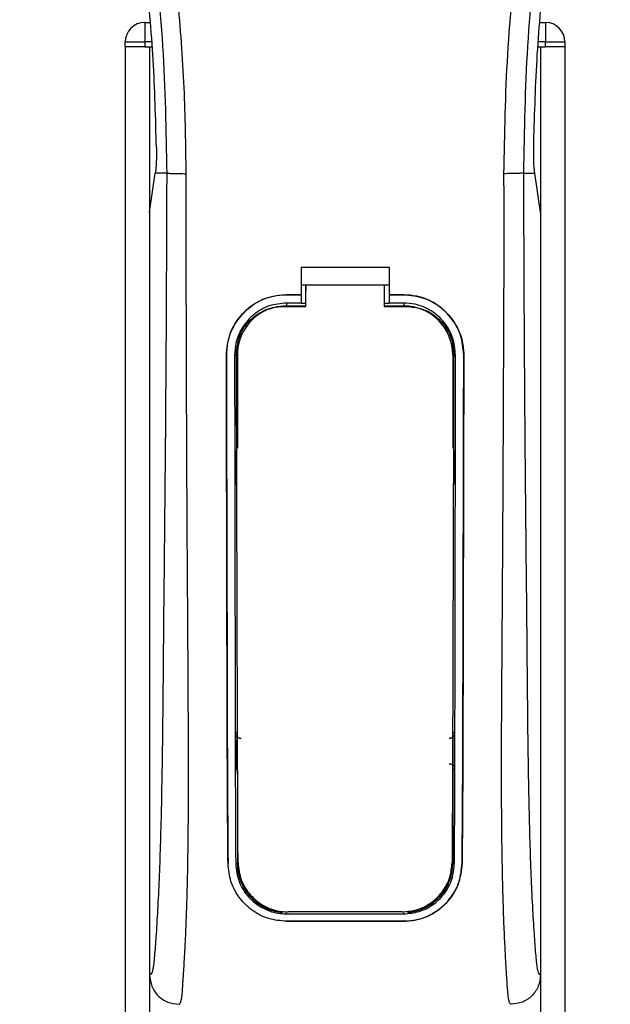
# Model space of a CAD drawing. Header units: millimetres. Extents: x 0 to 420, y 0 to 297.
# Tile 45 of 119: x 113.66 to 115.66, y 224.95 to 228.27. Entities that reach past the tile are written whole.
import ezdxf

# ---------------------------------------------------------------- set-up
doc = ezdxf.new("R2010")
doc.units = ezdxf.units.MM

msp = doc.modelspace()

# ---------------------------------------------------------------- linework, layer by layer
at = {"color": 7, "linetype": 'Continuous', "lineweight": 25}
for p, q in [((114.08514, 228.26496), (114.08514, 228.19897)), ((114.08514, 228.26496), (114.10267, 228.26496)), ((115.42027, 228.26496), (115.4378, 228.26496)), ((115.4378, 228.26496), (115.4378, 228.19897)), ((114.01916, 228.19897), (114.08514, 228.19897)), ((114.01916, 228.18248), (114.01916, 228.19897)), ((114.08514, 228.19897), (114.08514, 228.18248)), ((114.10832, 228.19897), (114.08514, 228.19897)), ((115.4378, 228.19897), (115.41462, 228.19897)), ((115.4378, 228.18248), (115.4378, 228.19897)), ((115.4378, 228.19897), (115.50378, 228.19897)), ((115.50378, 228.19897), (115.50378, 228.18248)), ((114.01916, 228.18248), (114.01916, 207.0679)), ((114.08514, 228.18248), (114.01916, 228.18248)), ((114.08514, 228.18248), (114.10973, 228.18248)), ((114.10164, 228.18248), (114.10164, 207.0679)), ((114.10164, 228.18248), (114.10973, 228.18248)), ((115.41321, 228.18248), (115.4213, 228.18248)), ((115.41321, 228.18248), (115.4378, 228.18248)), ((115.4213, 228.18248), (115.4213, 207.0679)), ((115.50378, 228.18248), (115.4378, 228.18248)), ((115.50378, 228.18248), (115.50378, 207.0679)), ((114.10164, 227.62492), (114.12084, 227.75689)), ((114.12084, 227.75689), (114.12107, 227.75849)), ((114.1593, 227.75689), (114.12084, 227.75689)), ((115.36364, 227.75689), (115.4021, 227.75689)), ((115.4021, 227.75689), (115.40187, 227.75849)), ((115.4213, 227.62492), (115.4021, 227.75689)), ((114.10164, 227.62492), (114.10164, 225.05158)), ((115.4213, 227.62492), (115.4213, 225.05158)), ((114.61301, 227.43901), (114.90993, 227.43901)), ((114.61301, 227.43901), (114.61301, 227.34632)), ((114.90993, 227.43901), (114.90993, 227.34632)), ((114.61301, 227.37931), (114.62952, 227.37931)), ((114.62952, 227.37958), (114.89345, 227.37957)), ((114.62952, 227.37958), (114.62952, 227.36227)), ((114.89345, 227.37931), (114.90993, 227.37931)), ((114.56352, 227.34632), (114.61301, 227.34632)), ((114.56352, 227.34618), (114.56352, 227.34632)), ((114.61301, 227.34618), (114.56352, 227.34618)), ((114.61301, 227.34365), (114.61301, 227.31843)), ((114.90993, 227.34632), (114.95942, 227.34632)), ((114.95942, 227.34618), (114.90993, 227.34618)), ((114.90993, 227.34365), (114.90993, 227.31843)), ((114.95942, 227.34618), (114.95942, 227.34632)), ((114.61301, 227.31843), (114.56352, 227.31843)), ((114.56352, 227.31843), (114.56352, 227.30878)), ((114.56352, 227.30878), (114.62951, 227.30878)), ((114.62951, 227.31701), (114.61301, 227.31701)), ((114.90993, 227.31701), (114.89345, 227.31701)), ((114.89345, 227.30878), (114.95942, 227.30878)), ((114.95942, 227.31843), (114.90993, 227.31843)), ((114.95942, 227.31843), (114.95942, 227.30878)), ((114.36086, 227.14322), (114.36072, 227.14322)), ((114.38851, 227.14325), (114.39799, 227.14325)), ((114.39799, 227.14325), (114.39799, 226.82925)), ((115.12495, 227.14325), (115.12495, 226.82925)), ((115.13443, 227.14325), (115.12495, 227.14325)), ((115.16208, 227.14322), (115.16222, 227.14322)), ((114.39799, 225.74169), (114.39799, 225.42769)), ((115.12495, 225.74169), (115.12495, 225.42769)), ((114.3664, 225.42752), (114.36624, 225.42752)), ((114.39221, 225.42769), (114.39799, 225.42769)), ((115.13072, 225.42769), (115.12495, 225.42769)), ((115.15654, 225.42752), (115.1567, 225.42752)), ((114.56352, 225.25776), (114.56352, 225.26008)), ((114.56352, 225.25776), (114.95942, 225.25776)), ((114.95942, 225.25776), (114.95942, 225.26008)), ((114.56352, 225.23274), (114.95942, 225.23274)), ((114.56352, 225.23274), (114.56352, 225.23257)), ((114.95942, 225.23257), (114.56352, 225.23257)), ((114.95942, 225.23274), (114.95942, 225.23257))]:
    msp.add_line(p, q, dxfattribs=at)
at = {"color": 7, "linetype": 'Continuous', "lineweight": 25, "flags": 128}
for points in [[(114.56352, 227.30878), (114.53123, 227.3056), (114.50158, 227.29675)], [(114.55364, 227.307), (114.56354, 227.307), (114.62951, 227.30699)], [(114.89345, 227.30699), (114.95941, 227.30699), (114.9693, 227.30699)]]:
    msp.add_lwpolyline(points, dxfattribs=at)
at = {"color": 7, "linetype": 'Continuous', "lineweight": 25}
for centre, radius, start, end in [((114.08514, 228.19897), 0.06598, 90, 180), ((115.4378, 228.19897), 0.06598, 0, 90), ((114.95942, 227.14325), 0.16553, 0, 90), ((114.56352, 227.14325), 0.16553, 113.87846, 180), ((114.56352, 225.42769), 0.16553, 180, 265.5108), ((114.95942, 225.42769), 0.16553, 274.4892, 0)]:
    msp.add_arc(centre, radius, start, end, dxfattribs=at)
for points, knots in [([(113.87548, 231.42167), (113.86562, 231.4073), (113.83577, 231.36379), (113.78658, 231.28064), (113.73531, 231.16899), (113.69594, 231.04707), (113.66879, 230.90477), (113.65952, 230.74285), (113.67128, 230.56527), (113.70351, 230.35954), (113.75826, 230.12762), (113.84526, 229.81791), (113.94246, 229.45491), (114.03611, 229.03564), (114.10662, 228.61216), (114.15161, 228.18531), (114.15674, 227.89967), (114.1593, 227.75689)], [0, 0, 0, 0, 0.01713148, 0.05187885, 0.08678877, 0.12161717, 0.15673053, 0.20338813, 0.25034812, 0.29727092, 0.36741646, 0.43767728, 0.5502447, 0.66284727, 0.77534658, 0.88770737, 1, 1, 1, 1]), ([(114.22503, 227.7547), (114.22376, 227.85149), (114.22117, 228.04932), (114.19802, 228.35001), (114.16161, 228.65341), (114.11656, 228.91693), (114.0703, 229.14134), (114.02922, 229.32047), (113.98432, 229.49845), (113.93477, 229.68239), (113.89213, 229.83376), (113.86069, 229.94335), (113.8448, 229.99915), (113.82987, 230.05177), (113.81692, 230.09762), (113.80419, 230.14352), (113.79287, 230.18644), (113.7812, 230.23214), (113.77046, 230.27608), (113.76064, 230.31823), (113.75174, 230.3586), (113.73695, 230.43011), (113.71963, 230.52999), (113.70485, 230.66186), (113.70082, 230.79059), (113.70884, 230.9188), (113.73113, 231.04411), (113.76716, 231.16545), (113.81598, 231.27899), (113.85881, 231.35586), (113.88856, 231.40397), (113.89926, 231.42041), (113.90443, 231.42836)], [0, 0, 0, 0, 0.0757702, 0.1548571, 0.2359051, 0.3148505, 0.3639911, 0.4151955, 0.4586591, 0.5076202, 0.5642678, 0.5817192, 0.5968623, 0.6096795, 0.624536, 0.6341631, 0.6469813, 0.6592987, 0.6711121, 0.6824202, 0.6932232, 0.7035232, 0.739704, 0.7727671, 0.8079075, 0.8413785, 0.8748477, 0.9102013, 0.9450667, 0.9801292, 0.9903909, 1, 1, 1, 1]), ([(115.29791, 227.7547), (115.30029, 227.88888), (115.30505, 228.15721), (115.34656, 228.55779), (115.40384, 228.91007), (115.46846, 229.21522), (115.51525, 229.40765), (115.54804, 229.53352), (115.56341, 229.59127), (115.57854, 229.64694), (115.59359, 229.7014), (115.60936, 229.7578), (115.6265, 229.81845), (115.64735, 229.89136), (115.66952, 229.96876), (115.69243, 230.04954), (115.71461, 230.12771), (115.73742, 230.21408), (115.75968, 230.30524), (115.78609, 230.42721), (115.81049, 230.57399), (115.82351, 230.74857), (115.81751, 230.88325), (115.80325, 230.97995), (115.79052, 231.04171), (115.77413, 231.10373), (115.75475, 231.16275), (115.73187, 231.22091), (115.70653, 231.27641), (115.67899, 231.32968), (115.6492, 231.3807), (115.62897, 231.4117), (115.61809, 231.42836)], [0, 0, 0, 0, 0.10501624, 0.21000012, 0.3148093, 0.38417565, 0.45402283, 0.46974914, 0.48595735, 0.50078255, 0.51489215, 0.53016847, 0.54660973, 0.56420695, 0.58951768, 0.60961461, 0.62993527, 0.65313231, 0.67956677, 0.7034488, 0.75098221, 0.79627837, 0.84125889, 0.85770847, 0.87473965, 0.89224616, 0.91011436, 0.92619338, 0.9450023, 0.96297697, 0.98008872, 1, 1, 1, 1]), ([(115.64745, 231.42168), (115.65731, 231.40731), (115.68717, 231.3638), (115.73636, 231.28064), (115.78763, 231.16899), (115.827, 231.04707), (115.85414, 230.90477), (115.86342, 230.74285), (115.85166, 230.56527), (115.81943, 230.35954), (115.76468, 230.12762), (115.67768, 229.81791), (115.58048, 229.45491), (115.48683, 229.03564), (115.41632, 228.61216), (115.37133, 228.18531), (115.3662, 227.89967), (115.36364, 227.75689)], [0, 0, 0, 0, 0.01713512, 0.05188236, 0.08679215, 0.12162042, 0.15673365, 0.20339108, 0.2503509, 0.29727352, 0.3674188, 0.43767936, 0.55024637, 0.66284852, 0.77534741, 0.88770778, 1, 1, 1, 1]), ([(114.12466, 227.8433), (114.12195, 227.94168), (114.11652, 228.13867), (114.09019, 228.43393), (114.05183, 228.72889), (114.01566, 228.9243), (113.99756, 229.0221)], [0, 0, 0, 0, 0.2486567, 0.4978798, 0.7487052, 1, 1, 1, 1]), ([(115.39827, 227.8433), (115.40099, 227.94168), (115.40642, 228.13867), (115.43275, 228.43393), (115.47111, 228.72889), (115.50728, 228.9243), (115.52538, 229.0221)], [0, 0, 0, 0, 0.2486567, 0.4978798, 0.7487052, 1, 1, 1, 1]), ([(114.12466, 227.8433), (114.1247, 227.83226), (114.12478, 227.81018), (114.12347, 227.77945), (114.12189, 227.76562), (114.12107, 227.75849)], [0, 0, 0, 0, 0.3260001, 0.6519821, 1, 1, 1, 1]), ([(115.40187, 227.75849), (115.4011, 227.76515), (115.39955, 227.77847), (115.39817, 227.80884), (115.39824, 227.83163), (115.39827, 227.8433)], [0, 0, 0, 0, 0.3277767, 0.6555996, 1, 1, 1, 1]), ([(114.1593, 227.75689), (114.15885, 227.62561), (114.15798, 227.37133), (114.15569, 226.99067), (114.15247, 226.61443), (114.14917, 226.31077), (114.14719, 226.08233), (114.14581, 225.92921), (114.14395, 225.77789), (114.14143, 225.63438), (114.13821, 225.50448), (114.13421, 225.38893), (114.1294, 225.28416), (114.12409, 225.1961), (114.11957, 225.13409), (114.11622, 225.0974), (114.11379, 225.07757), (114.11117, 225.06468), (114.10713, 225.05282), (114.10389, 225.05209), (114.10164, 225.05158)], [0, 0, 0, 0, 0.1345803, 0.2606891, 0.3908258, 0.5218164, 0.5741497, 0.6260119, 0.6794971, 0.7306436, 0.7758676, 0.8176431, 0.8578189, 0.896894, 0.9271554, 0.9404322, 0.9512566, 0.9620129, 0.9737095, 1, 1, 1, 1]), ([(114.1593, 227.75689), (114.16081, 227.75663), (114.16393, 227.75608), (114.17946, 227.75537), (114.20084, 227.75485), (114.21716, 227.75475), (114.22503, 227.7547)], [0, 0, 0, 0, 0.2412013, 0.5, 0.7587987, 1, 1, 1, 1]), ([(114.20095, 224.95261), (114.20306, 224.95387), (114.20747, 224.95652), (114.21173, 224.98639), (114.21509, 225.03475), (114.21773, 225.07966), (114.21977, 225.11479), (114.22076, 225.13199), (114.2217, 225.14951), (114.22292, 225.17546), (114.22462, 225.21471), (114.22615, 225.25537), (114.22753, 225.29744), (114.22876, 225.34093), (114.22984, 225.38582), (114.23076, 225.43212), (114.23163, 225.48504), (114.23231, 225.54877), (114.2327, 225.6277), (114.23284, 225.72081), (114.2327, 225.82832), (114.2323, 225.95027), (114.23162, 226.08638), (114.23065, 226.23715), (114.22953, 226.39622), (114.22852, 226.55999), (114.22764, 226.72453), (114.22689, 226.89158), (114.22627, 227.05909), (114.22577, 227.22237), (114.22539, 227.37527), (114.22513, 227.50726), (114.225, 227.61407), (114.22494, 227.69263), (114.22501, 227.73694), (114.22503, 227.7547)], [0, 0, 0, 0, 0.0298605, 0.062661, 0.0824207, 0.1065055, 0.1214363, 0.1269566, 0.1277359, 0.1429311, 0.1582172, 0.1736223, 0.1891751, 0.2049044, 0.2208385, 0.2370044, 0.2534273, 0.275546, 0.3020067, 0.3328988, 0.3683202, 0.4083393, 0.4529465, 0.5020123, 0.5563269, 0.6093284, 0.6630895, 0.718023, 0.7733257, 0.8273697, 0.8780517, 0.923096, 0.956626, 0.9826179, 1, 1, 1, 1]), ([(115.32199, 224.95261), (115.31974, 224.95396), (115.31633, 224.956), (115.31286, 224.97428), (115.31023, 224.99899), (115.3075, 225.03829), (115.30455, 225.08767), (115.30141, 225.14523), (115.29822, 225.21447), (115.29531, 225.29744), (115.29301, 225.3861), (115.29076, 225.51075), (115.28996, 225.61754), (115.28975, 225.70208), (115.28971, 225.73077), (115.2897, 225.76008), (115.28972, 225.78999), (115.28978, 225.8205), (115.28988, 225.85707), (115.29015, 225.90989), (115.29048, 225.96353), (115.2908, 226.01345), (115.29104, 226.05038), (115.29131, 226.09081), (115.29161, 226.13473), (115.29193, 226.1821), (115.29268, 226.29066), (115.29389, 226.46982), (115.29524, 226.71755), (115.2963, 226.97731), (115.29752, 227.23296), (115.2985, 227.49272), (115.29811, 227.66496), (115.29791, 227.7547)], [0, 0, 0, 0, 0.0309601, 0.0470935, 0.0633299, 0.0859793, 0.1072653, 0.1278389, 0.1583054, 0.1892525, 0.2209093, 0.2534961, 0.3188256, 0.3281418, 0.3376388, 0.3473178, 0.3571797, 0.367225, 0.377454, 0.3932487, 0.4192536, 0.4302031, 0.4422954, 0.4555298, 0.4699033, 0.4854101, 0.5020411, 0.5764995, 0.6616013, 0.7455969, 0.8314042, 0.9121632, 1, 1, 1, 1]), ([(115.36364, 227.75689), (115.36213, 227.75663), (115.35901, 227.75608), (115.34348, 227.75537), (115.3221, 227.75485), (115.30578, 227.75475), (115.29791, 227.7547)], [0, 0, 0, 0, 0.2412013, 0.5, 0.7587987, 1, 1, 1, 1]), ([(115.36364, 227.75689), (115.36409, 227.62561), (115.36496, 227.37133), (115.36725, 226.99067), (115.37047, 226.61443), (115.37377, 226.31077), (115.37575, 226.08233), (115.37712, 225.92921), (115.37899, 225.77789), (115.38151, 225.63438), (115.38473, 225.50448), (115.38873, 225.38893), (115.39354, 225.28416), (115.39885, 225.1961), (115.40337, 225.13409), (115.40672, 225.0974), (115.40915, 225.07757), (115.41177, 225.06468), (115.41581, 225.05282), (115.41905, 225.05209), (115.4213, 225.05158)], [0, 0, 0, 0, 0.1345803, 0.2606891, 0.3908258, 0.5218164, 0.5741497, 0.6260119, 0.6794971, 0.7306436, 0.7758676, 0.8176431, 0.8578189, 0.896894, 0.9271554, 0.9404322, 0.9512566, 0.9620129, 0.9737095, 1, 1, 1, 1]), ([(114.62951, 227.30699), (114.62951, 227.31113), (114.62952, 227.33533), (114.62952, 227.35952), (114.62952, 227.37958)], [0, 0, 0, 0, 0.1712419, 1, 1, 1, 1]), ([(114.62951, 227.30618), (114.62951, 227.31038), (114.62952, 227.32907), (114.62952, 227.34777), (114.62952, 227.36227)], [0, 0, 0, 0, 0.22444922, 1, 1, 1, 1]), ([(114.89345, 227.37957), (114.89345, 227.35952), (114.89345, 227.33533), (114.89345, 227.31113), (114.89345, 227.30699)], [0, 0, 0, 0, 0.828615, 1, 1, 1, 1]), ([(114.36072, 227.14322), (114.36293, 227.16603), (114.36734, 227.21167), (114.40228, 227.27256), (114.45377, 227.31851), (114.51085, 227.34285), (114.54855, 227.34533), (114.56352, 227.34632)], [0, 0, 0, 0, 0.2148442, 0.4296944, 0.6444289, 0.8588775, 1, 1, 1, 1]), ([(114.56352, 227.34618), (114.54076, 227.34394), (114.49524, 227.33947), (114.43457, 227.3046), (114.38874, 227.2533), (114.36431, 227.19621), (114.36185, 227.15837), (114.36086, 227.14322)], [0, 0, 0, 0, 0.214095, 0.4281873, 0.6423212, 0.8567424, 1, 1, 1, 1]), ([(114.95942, 227.34632), (114.98219, 227.34408), (115.02773, 227.33961), (115.08846, 227.30474), (115.13433, 227.25338), (115.15878, 227.19623), (115.16124, 227.15837), (115.16222, 227.14322)], [0, 0, 0, 0, 0.2140417, 0.428078, 0.6423732, 0.8568778, 1, 1, 1, 1]), ([(115.16208, 227.14322), (115.15987, 227.16602), (115.15546, 227.21163), (115.12054, 227.27245), (115.06912, 227.31837), (115.01208, 227.3427), (114.97439, 227.34519), (114.95942, 227.34618)], [0, 0, 0, 0, 0.2148479, 0.4297059, 0.6442694, 0.8587571, 1, 1, 1, 1]), ([(114.56352, 227.31843), (114.54386, 227.31649), (114.50455, 227.31263), (114.45215, 227.28252), (114.41258, 227.2382), (114.3915, 227.18893), (114.38937, 227.15629), (114.38851, 227.14325)], [0, 0, 0, 0, 0.2141722, 0.4283408, 0.6426173, 0.8571514, 1, 1, 1, 1]), ([(114.39479, 227.14888), (114.39652, 227.16657), (114.39996, 227.20196), (114.42705, 227.24912), (114.467, 227.28489), (114.51173, 227.30415), (114.54158, 227.30618), (114.55364, 227.307)], [0, 0, 0, 0, 0.21332767, 0.42668289, 0.6395459, 0.85438224, 1, 1, 1, 1]), ([(115.13443, 227.14325), (115.13251, 227.16294), (115.12868, 227.20233), (115.09849, 227.25486), (115.05404, 227.29448), (115.00481, 227.31544), (114.9723, 227.31758), (114.95942, 227.31843)], [0, 0, 0, 0, 0.2149666, 0.4299412, 0.6447022, 0.8591569, 1, 1, 1, 1]), ([(114.9693, 227.30699), (114.98721, 227.30523), (115.02303, 227.30172), (115.07072, 227.27436), (115.10662, 227.23411), (115.12549, 227.18968), (115.12739, 227.16041), (115.12814, 227.14887)], [0, 0, 0, 0, 0.2155917, 0.4312275, 0.6458938, 0.860392, 1, 1, 1, 1]), ([(114.36624, 225.42752), (114.36587, 225.47013), (114.36512, 225.55538), (114.36409, 225.73289), (114.36307, 226.06528), (114.36198, 226.55085), (114.36114, 226.94575), (114.36072, 227.14322)], [0, 0, 0, 0, 0.0777426, 0.1555294, 0.313984, 0.6569639, 1, 1, 1, 1]), ([(114.36086, 227.14322), (114.36113, 226.99973), (114.36166, 226.71276), (114.36269, 226.35527), (114.36329, 226.06815), (114.36381, 225.85213), (114.36467, 225.63602), (114.36582, 225.49697), (114.3664, 225.42752)], [0, 0, 0, 0, 0.2490164, 0.4980152, 0.6229127, 0.7477829, 0.8740258, 1, 1, 1, 1]), ([(114.38851, 227.14325), (114.38868, 226.99977), (114.38902, 226.71272), (114.38973, 226.3552), (114.39014, 226.06805), (114.39051, 225.85212), (114.39106, 225.63611), (114.39183, 225.49711), (114.39221, 225.42769)], [0, 0, 0, 0, 0.24901762, 0.49818496, 0.62304083, 0.74786943, 0.87406878, 1, 1, 1, 1]), ([(114.40011, 225.43103), (114.39985, 225.48465), (114.39933, 225.59246), (114.39851, 225.81807), (114.39755, 226.16409), (114.39618, 226.62641), (114.39526, 226.97472), (114.39479, 227.14888)], [0, 0, 0, 0, 0.09737032, 0.1957761, 0.3958911, 0.69794946, 1, 1, 1, 1]), ([(115.12814, 227.14887), (115.12781, 227.02222), (115.12715, 226.76884), (115.12592, 226.35576), (115.12493, 225.98726), (115.12392, 225.66475), (115.12319, 225.50887), (115.12283, 225.43103)], [0, 0, 0, 0, 0.2195784, 0.4392845, 0.7186053, 0.8594891, 1, 1, 1, 1]), ([(115.13072, 225.42769), (115.13096, 225.46767), (115.13144, 225.54765), (115.13209, 225.71412), (115.13283, 226.04341), (115.13357, 226.5346), (115.13414, 226.94035), (115.13443, 227.14325)], [0, 0, 0, 0, 0.0730832, 0.1462031, 0.2950753, 0.6474953, 1, 1, 1, 1]), ([(115.15654, 225.42752), (115.1569, 225.4675), (115.15761, 225.54747), (115.15861, 225.71395), (115.15961, 226.00804), (115.16062, 226.49941), (115.16154, 226.90506), (115.16208, 227.14322)], [0, 0, 0, 0, 0.07307777, 0.14619217, 0.29505614, 0.58611958, 1, 1, 1, 1]), ([(115.16222, 227.14322), (115.16196, 226.99973), (115.16142, 226.71277), (115.16039, 226.3553), (115.15979, 226.0682), (115.15927, 225.85221), (115.15842, 225.63617), (115.15727, 225.49702), (115.1567, 225.42752)], [0, 0, 0, 0, 0.2490415, 0.4980658, 0.6229723, 0.7478523, 0.8740546, 1, 1, 1, 1]), ([(114.39047, 226.82116), (114.39048, 226.81605), (114.39053, 226.78275), (114.39058, 226.74447), (114.39064, 226.71131), (114.39065, 226.70632)], [0, 0, 0, 0, 0.1334237, 0.8696656, 1, 1, 1, 1]), ([(114.39571, 226.80942), (114.39525, 226.80978), (114.39333, 226.81129), (114.39115, 226.81539), (114.3907, 226.81919), (114.39047, 226.82116)], [0, 0, 0, 0, 0.13324279, 0.55133919, 1, 1, 1, 1]), ([(115.13247, 226.82116), (115.13227, 226.81932), (115.13187, 226.81565), (115.12977, 226.81152), (115.12778, 226.8099), (115.12723, 226.80945)], [0, 0, 0, 0, 0.4197308, 0.8394614, 1, 1, 1, 1]), ([(115.13229, 226.70632), (115.1323, 226.71131), (115.13235, 226.74447), (115.13241, 226.78275), (115.13246, 226.81605), (115.13247, 226.82116)], [0, 0, 0, 0, 0.1303344, 0.8665763, 1, 1, 1, 1]), ([(114.39065, 226.70632), (114.39084, 226.70817), (114.39123, 226.71187), (114.39335, 226.71605), (114.39538, 226.7177), (114.39596, 226.71818)], [0, 0, 0, 0, 0.4160512, 0.8321625, 1, 1, 1, 1]), ([(115.12698, 226.71821), (115.12747, 226.71782), (115.12941, 226.71629), (115.13163, 226.71215), (115.13207, 226.70832), (115.13229, 226.70632)], [0, 0, 0, 0, 0.13947935, 0.55064593, 1, 1, 1, 1]), ([(114.39206, 225.86621), (114.39254, 225.86674), (114.39362, 225.86794), (114.39543, 225.86987), (114.39693, 225.87142), (114.39782, 225.87232), (114.39799, 225.87249)], [0, 0, 0, 0, 0.23956999, 0.55102427, 0.91424593, 1, 1, 1, 1]), ([(115.12495, 225.87249), (115.12584, 225.87159), (115.12744, 225.86995), (115.12942, 225.86783), (115.13051, 225.86662), (115.13088, 225.86621)], [0, 0, 0, 0, 0.4489749, 0.8121966, 1, 1, 1, 1]), ([(114.39206, 225.86621), (114.39207, 225.86104), (114.39215, 225.8265), (114.39224, 225.78696), (114.39234, 225.75269), (114.39235, 225.74764)], [0, 0, 0, 0, 0.1304713, 0.8719742, 1, 1, 1, 1]), ([(114.41038, 225.84986), (114.40853, 225.84983), (114.40481, 225.84979), (114.3996, 225.85206), (114.39544, 225.85577), (114.39261, 225.86069), (114.39225, 225.86438), (114.39206, 225.86621)], [0, 0, 0, 0, 0.1995185, 0.3990159, 0.5990992, 0.8002843, 1, 1, 1, 1]), ([(115.13088, 225.86621), (115.13069, 225.86435), (115.13031, 225.86063), (115.12743, 225.85568), (115.1232, 225.85197), (115.118, 225.84978), (115.11434, 225.84983), (115.11256, 225.84986)], [0, 0, 0, 0, 0.2023246, 0.4046539, 0.6067659, 0.8079877, 1, 1, 1, 1]), ([(115.13059, 225.74764), (115.1306, 225.75269), (115.1307, 225.78696), (115.13079, 225.8265), (115.13087, 225.86104), (115.13088, 225.86621)], [0, 0, 0, 0, 0.12802583, 0.86952866, 1, 1, 1, 1]), ([(114.39799, 225.74169), (114.39713, 225.74256), (114.39555, 225.74417), (114.39368, 225.74618), (114.39265, 225.74731), (114.39235, 225.74764)], [0, 0, 0, 0, 0.4562153, 0.8385917, 1, 1, 1, 1]), ([(115.11241, 225.7641), (115.11425, 225.76411), (115.11792, 225.76414), (115.12307, 225.7619), (115.12719, 225.75822), (115.13004, 225.75328), (115.1304, 225.74955), (115.13059, 225.74764)], [0, 0, 0, 0, 0.1972455, 0.3944793, 0.5922386, 0.7922658, 1, 1, 1, 1]), ([(115.13059, 225.74764), (115.13018, 225.7472), (115.12916, 225.74607), (115.12742, 225.74422), (115.12595, 225.74269), (115.12509, 225.74183), (115.12495, 225.74169)], [0, 0, 0, 0, 0.2159047, 0.5437839, 0.9261602, 1, 1, 1, 1]), ([(114.56352, 225.23257), (114.5434, 225.23438), (114.50321, 225.238), (114.44884, 225.26575), (114.40381, 225.30833), (114.3727, 225.36416), (114.36832, 225.40709), (114.36624, 225.42752)], [0, 0, 0, 0, 0.1867018, 0.3729124, 0.5722054, 0.7963772, 1, 1, 1, 1]), ([(114.39221, 225.42769), (114.39455, 225.40707), (114.3992, 225.36585), (114.43303, 225.31251), (114.4819, 225.27423), (114.52954, 225.25902), (114.55662, 225.25802), (114.56352, 225.25776)], [0, 0, 0, 0, 0.2365907, 0.4730955, 0.7094684, 0.9259916, 1, 1, 1, 1]), ([(114.40011, 225.43103), (114.40234, 225.41102), (114.40681, 225.37102), (114.43955, 225.31907), (114.487, 225.28147), (114.5341, 225.26585), (114.56148, 225.26473), (114.569, 225.26443)], [0, 0, 0, 0, 0.2333586, 0.4666154, 0.700476, 0.9177481, 1, 1, 1, 1]), ([(114.95394, 225.26443), (114.97145, 225.26602), (115.00643, 225.2692), (115.05362, 225.29364), (115.09216, 225.33081), (115.11785, 225.37843), (115.12124, 225.41427), (115.12283, 225.43103)], [0, 0, 0, 0, 0.19058684, 0.38074779, 0.58209058, 0.80451059, 1, 1, 1, 1]), ([(114.95942, 225.25776), (114.97697, 225.25935), (115.01204, 225.26252), (115.05943, 225.28687), (115.09847, 225.32408), (115.1253, 225.3727), (115.12897, 225.40989), (115.13072, 225.42769)], [0, 0, 0, 0, 0.1873634, 0.3742734, 0.5733177, 0.7958103, 1, 1, 1, 1]), ([(115.1567, 225.42752), (115.15394, 225.40383), (115.14843, 225.35646), (115.10943, 225.29532), (115.05317, 225.25136), (114.99827, 225.23397), (114.96716, 225.23285), (114.95942, 225.23257)], [0, 0, 0, 0, 0.2362426, 0.4723403, 0.7098627, 0.9278237, 1, 1, 1, 1]), ([(114.95942, 225.23274), (114.97946, 225.23454), (115.01949, 225.23813), (115.07363, 225.26567), (115.11862, 225.30794), (115.14998, 225.36373), (115.15442, 225.40687), (115.15654, 225.42752)], [0, 0, 0, 0, 0.1858018, 0.3710943, 0.5695952, 0.7939653, 1, 1, 1, 1]), ([(114.95394, 225.26443), (114.94669, 225.26443), (114.87599, 225.26443), (114.74768, 225.26443), (114.62661, 225.26443), (114.569, 225.26443)], [0, 0, 0, 0, 0.0564649, 0.5510099, 1, 1, 1, 1]), ([(114.10164, 225.05158), (114.10314, 225.03859), (114.10613, 225.01263), (114.12913, 224.97994), (114.16194, 224.95709), (114.18793, 224.95412), (114.20095, 224.95264)], [0, 0, 0, 0, 0.2499459, 0.4997381, 0.749424, 1, 1, 1, 1]), ([(115.4213, 225.05158), (115.4198, 225.03859), (115.41681, 225.01263), (115.39381, 224.97994), (115.361, 224.95709), (115.33501, 224.95412), (115.32199, 224.95264)], [0, 0, 0, 0, 0.2499459, 0.4997381, 0.749424, 1, 1, 1, 1])]:
    msp.add_open_spline(points, degree=3, knots=knots, dxfattribs=at)

doc.saveas('drawing.dxf')
